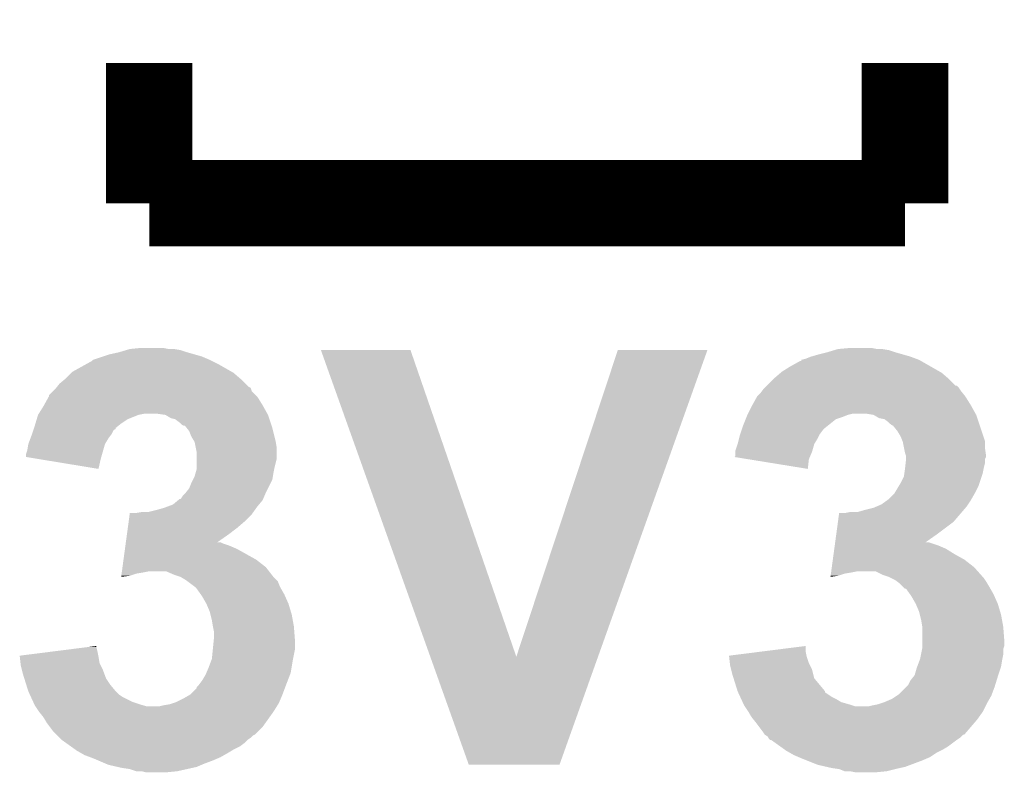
# Model space of a CAD drawing. Extents: x -1.3 to 24.2, y -3.9 to 39.2.
# Tile 6 of 26: x 9.3 to 11.6, y 3.8 to 5.6. Entities that reach past the tile are written whole.
import ezdxf

# ---------------------------------------------------------------- set-up
doc = ezdxf.new("R2010")
doc.units = 0
doc.layers.add('SOLIDSWITCH_10_CLICK_V101_GTO', color=14, linetype='CONTINUOUS')

msp = doc.modelspace()

# ---------------------------------------------------------------- linework, layer by layer
at = {"layer": 'SOLIDSWITCH_10_CLICK_V101_GTO', "const_width": 0.2032}
for points in [[(9.6012, 5.1816), (9.6012, 5.5118)], [(11.3792, 5.1816), (11.3792, 5.5118)], [(9.6012, 5.1816), (11.3792, 5.1816)]]:
    msp.add_lwpolyline(points, dxfattribs=at)
at = {"layer": 'SOLIDSWITCH_10_CLICK_V101_GTO'}
for points in [[(9.469124, 4.8133), (9.491982, 4.82092), (9.74344, 4.8133), (9.725662, 4.82092)], [(9.491982, 4.82092), (9.507222, 4.826), (9.725662, 4.82092), (9.707882, 4.826)], [(9.507222, 4.826), (9.530078, 4.83108), (9.707882, 4.826), (9.6901, 4.83108)], [(9.530078, 4.83108), (9.547006, 4.836158), (9.6901, 4.83108), (9.674862, 4.836158)], [(9.547006, 4.836158), (9.555482, 4.8387), (9.674862, 4.836158), (9.659622, 4.8387)], [(9.555482, 4.8387), (9.580878, 4.84124), (9.646922, 4.8387), (9.634218, 4.84124)], [(10.005094, 4.836142), (10.005088, 4.836156), (10.215884, 4.836142), (10.005088, 4.836156)], [(10.262406, 4.114868), (10.005094, 4.836142), (10.464822, 4.114868), (10.215884, 4.836142)], [(10.464822, 4.114868), (10.703568, 4.83613), (10.65703, 4.114868), (10.91437, 4.83613)], [(10.703568, 4.83613), (10.703578, 4.83616), (10.91437, 4.83613), (10.703578, 4.83616)], [(11.145522, 4.815842), (11.158214, 4.82092), (11.405444, 4.815842), (11.3919, 4.82092)], [(11.158214, 4.82092), (11.15822, 4.820922), (11.3919, 4.82092), (11.391894, 4.820922)], [(11.15822, 4.820922), (11.176, 4.826), (11.391894, 4.820922), (11.37412, 4.826)], [(11.176, 4.826), (11.196318, 4.83108), (11.37412, 4.826), (11.35634, 4.83108)], [(11.196318, 4.83108), (11.213246, 4.836158), (11.35634, 4.83108), (11.341102, 4.836158)], [(11.213246, 4.836158), (11.221722, 4.8387), (11.341102, 4.836158), (11.325862, 4.8387)], [(11.221722, 4.8387), (11.249658, 4.84124), (11.313162, 4.8387), (11.300458, 4.84124)], [(9.420862, 4.785362), (9.452858, 4.80314), (9.79487, 4.785362), (9.763758, 4.80314)], [(9.452858, 4.80314), (9.466578, 4.810762), (9.763758, 4.80314), (9.748516, 4.810762)], [(9.466578, 4.810762), (9.469124, 4.8133), (9.748516, 4.810762), (9.74344, 4.8133)], [(11.089642, 4.78536), (11.10996, 4.798058), (11.461114, 4.78536), (11.438894, 4.798058)], [(11.10996, 4.798058), (11.132826, 4.81076), (11.438894, 4.798058), (11.416668, 4.81076)], [(11.132826, 4.81076), (11.13536, 4.810784), (11.416668, 4.81076), (11.416626, 4.810784)], [(11.13536, 4.810784), (11.135378, 4.8133), (11.416626, 4.810784), (11.412222, 4.8133)], [(11.135378, 4.8133), (11.13538, 4.813304), (11.412222, 4.8133), (11.412212, 4.813304)], [(11.13538, 4.813304), (11.145522, 4.815842), (11.412212, 4.813304), (11.405444, 4.815842)], [(9.405618, 4.770118), (9.41832, 4.78282), (9.814142, 4.770118), (9.799318, 4.78282)], [(9.41832, 4.78282), (9.420862, 4.785362), (9.799318, 4.78282), (9.79487, 4.785362)], [(11.07186, 4.77012), (11.086678, 4.78282), (11.48038, 4.77012), (11.465558, 4.78282)], [(11.086678, 4.78282), (11.089642, 4.78536), (11.465558, 4.78282), (11.461114, 4.78536)], [(9.382246, 4.747252), (9.384282, 4.749798), (9.839958, 4.747252), (9.834884, 4.749798)], [(9.384282, 4.749798), (9.390382, 4.757422), (9.834884, 4.749798), (9.82726, 4.757422)], [(9.390382, 4.757422), (9.402574, 4.767582), (9.82726, 4.757422), (9.8171, 4.767582)], [(9.402574, 4.767582), (9.405618, 4.770118), (9.8171, 4.767582), (9.814142, 4.770118)], [(11.049, 4.74726), (11.054074, 4.752334), (11.5062, 4.74726), (11.501126, 4.752334)], [(11.054074, 4.752334), (11.05408, 4.75234), (11.501126, 4.752334), (11.498584, 4.75234)], [(11.05408, 4.75234), (11.069322, 4.767582), (11.498584, 4.75234), (11.48334, 4.767582)], [(11.069322, 4.767582), (11.07186, 4.77012), (11.48334, 4.767582), (11.48038, 4.77012)], [(9.353688, 4.70662), (9.364974, 4.726938), (9.867898, 4.70662), (9.8552, 4.726938)], [(9.364974, 4.726938), (9.36498, 4.726946), (9.8552, 4.726938), (9.855194, 4.726946)], [(9.36498, 4.726946), (9.364986, 4.729486), (9.855194, 4.726946), (9.852654, 4.729486)], [(9.364986, 4.729486), (9.37514, 4.73964), (9.852654, 4.729486), (9.842504, 4.73964)], [(9.37514, 4.73964), (9.380222, 4.744722), (9.842504, 4.73964), (9.840806, 4.744722)], [(9.380222, 4.744722), (9.382246, 4.747252), (9.840806, 4.744722), (9.839958, 4.747252)], [(11.01993, 4.70662), (11.031222, 4.726938), (11.534138, 4.70662), (11.52144, 4.726938)], [(11.031222, 4.726938), (11.03884, 4.734562), (11.52144, 4.726938), (11.515342, 4.734562)], [(11.03884, 4.734562), (11.04265, 4.73964), (11.515342, 4.734562), (11.51128, 4.73964)], [(11.04265, 4.73964), (11.046462, 4.74472), (11.51128, 4.73964), (11.507894, 4.74472)], [(11.046462, 4.74472), (11.049, 4.74726), (11.507894, 4.74472), (11.5062, 4.74726)], [(9.341166, 4.6863), (9.352278, 4.70408), (9.879188, 4.6863), (9.86931, 4.70408)], [(9.352278, 4.70408), (9.353688, 4.70662), (9.86931, 4.70408), (9.867898, 4.70662)], [(11.00963, 4.6863), (11.01852, 4.70408), (11.545428, 4.6863), (11.53555, 4.70408)], [(11.01852, 4.70408), (11.01993, 4.70662), (11.53555, 4.70408), (11.534138, 4.70662)], [(9.336532, 4.673598), (9.33958, 4.683758), (9.550398, 4.673598), (9.575798, 4.683758)], [(9.33958, 4.683758), (9.339582, 4.683762), (9.575798, 4.683758), (9.575816, 4.683762)], [(9.339582, 4.683762), (9.341166, 4.6863), (9.575816, 4.683762), (9.588498, 4.6863)], [(9.6393, 4.68376), (9.621518, 4.6863), (9.8806, 4.68376), (9.879188, 4.6863)], [(9.639304, 4.683758), (9.6393, 4.68376), (9.8806, 4.683758), (9.8806, 4.68376)], [(9.651998, 4.67614), (9.639304, 4.683758), (9.88314, 4.67614), (9.8806, 4.683758)], [(11.006328, 4.67868), (11.008358, 4.683758), (11.231882, 4.67868), (11.244578, 4.683758)], [(11.008358, 4.683758), (11.00836, 4.68376), (11.244578, 4.683758), (11.244584, 4.68376)], [(11.00836, 4.68376), (11.00963, 4.6863), (11.244584, 4.68376), (11.254738, 4.6863)], [(11.30554, 4.68376), (11.290298, 4.6863), (11.54684, 4.68376), (11.545428, 4.6863)], [(11.305544, 4.683758), (11.30554, 4.68376), (11.54684, 4.683758), (11.54684, 4.68376)], [(11.318238, 4.67614), (11.305544, 4.683758), (11.54938, 4.67614), (11.54684, 4.683758)], [(9.330264, 4.653274), (9.33196, 4.65836), (9.52246, 4.653274), (9.528812, 4.65836)], [(9.33196, 4.65836), (9.333484, 4.66344), (9.528812, 4.65836), (9.53516, 4.66344)], [(9.333484, 4.66344), (9.336532, 4.673598), (9.53516, 4.66344), (9.550398, 4.673598)], [(9.66216, 4.673602), (9.651998, 4.67614), (9.883986, 4.673602), (9.88314, 4.67614)], [(9.672318, 4.66598), (9.66216, 4.673602), (9.886526, 4.66598), (9.883986, 4.673602)], [(9.677402, 4.660902), (9.672318, 4.66598), (9.888218, 4.660902), (9.886526, 4.66598)], [(9.682476, 4.658362), (9.677402, 4.660902), (9.889066, 4.658362), (9.888218, 4.660902)], [(9.685014, 4.65836), (9.682476, 4.658362), (9.889066, 4.65836), (9.889066, 4.658362)], [(9.68908, 4.65328), (9.685014, 4.65836), (9.890758, 4.65328), (9.889066, 4.65836)], [(10.996506, 4.65328), (10.9982, 4.65836), (11.19124, 4.65328), (11.19759, 4.65836)], [(10.9982, 4.65836), (11.004294, 4.673598), (11.19759, 4.65836), (11.216638, 4.673598)], [(11.004294, 4.673598), (11.006328, 4.67868), (11.216638, 4.673598), (11.231882, 4.67868)], [(11.33094, 4.673602), (11.318238, 4.67614), (11.550226, 4.673602), (11.54938, 4.67614)], [(11.341098, 4.66598), (11.33094, 4.673602), (11.552766, 4.66598), (11.550226, 4.673602)], [(11.346182, 4.660902), (11.341098, 4.66598), (11.55446, 4.660902), (11.552766, 4.66598)], [(11.351256, 4.658362), (11.346182, 4.660902), (11.555306, 4.658362), (11.55446, 4.660902)], [(11.36142, 4.64566), (11.351256, 4.658362), (11.55954, 4.64566), (11.555306, 4.658362)], [(9.321482, 4.627878), (9.32434, 4.6355), (9.504678, 4.627878), (9.510392, 4.6355)], [(9.32434, 4.6355), (9.325186, 4.638042), (9.510392, 4.6355), (9.512298, 4.638042)], [(9.325186, 4.638042), (9.32857, 4.648194), (9.512298, 4.638042), (9.51738, 4.648194)], [(9.32857, 4.648194), (9.329418, 4.650734), (9.51738, 4.648194), (9.522444, 4.650734)], [(9.329418, 4.650734), (9.330264, 4.653274), (9.522444, 4.650734), (9.52246, 4.653274)], [(9.695178, 4.645658), (9.68908, 4.65328), (9.892666, 4.645658), (9.890758, 4.65328)], [(9.70026, 4.632956), (9.695178, 4.645658), (9.895842, 4.632956), (9.892666, 4.645658)], [(9.706358, 4.6228), (9.70026, 4.632956), (9.89838, 4.6228), (9.895842, 4.632956)], [(10.988674, 4.627882), (10.99058, 4.635498), (11.17346, 4.627882), (11.177268, 4.635498)], [(10.99058, 4.635498), (10.991426, 4.638038), (11.177268, 4.635498), (11.17854, 4.638038)], [(10.991426, 4.638038), (10.994812, 4.648198), (11.17854, 4.638038), (11.18616, 4.648198)], [(10.994812, 4.648198), (10.996506, 4.65328), (11.18616, 4.648198), (11.19124, 4.65328)], [(11.36904, 4.632962), (11.36142, 4.64566), (11.563772, 4.632962), (11.55954, 4.64566)], [(11.373106, 4.622796), (11.36904, 4.632962), (11.56716, 4.622796), (11.563772, 4.632962)], [(9.31418, 4.59994), (9.316722, 4.615182), (9.492704, 4.59994), (9.497058, 4.615182)], [(9.316722, 4.615182), (9.321482, 4.627878), (9.497058, 4.615182), (9.504678, 4.627878)], [(9.70788, 4.620262), (9.706358, 4.6228), (9.898804, 4.620262), (9.89838, 4.6228)], [(9.710422, 4.607558), (9.70788, 4.620262), (9.90092, 4.607558), (9.898804, 4.620262)], [(10.980422, 4.599942), (10.985498, 4.61518), (11.161486, 4.599942), (11.165836, 4.61518)], [(10.985498, 4.615182), (10.988674, 4.627882), (11.165838, 4.615182), (11.17346, 4.627882)], [(10.985498, 4.61518), (10.985498, 4.615182), (11.165836, 4.61518), (11.165838, 4.615182)], [(11.374118, 4.620262), (11.373106, 4.622796), (11.56716, 4.620262), (11.56716, 4.622796)], [(11.37666, 4.60756), (11.374118, 4.620262), (11.56716, 4.60756), (11.56716, 4.620262)], [(9.31164, 4.58472), (9.311642, 4.592322), (9.488356, 4.58472), (9.490526, 4.592322)], [(9.311642, 4.592322), (9.31418, 4.59994), (9.490526, 4.592322), (9.492704, 4.59994)], [(9.71296, 4.594862), (9.710422, 4.607558), (9.90092, 4.594862), (9.90092, 4.607558)], [(9.71296, 4.579618), (9.71296, 4.594862), (9.90092, 4.579618), (9.90092, 4.594862)], [(10.977912, 4.584736), (10.98042, 4.587244), (11.155334, 4.584736), (11.156408, 4.587244)], [(10.98042, 4.597398), (10.980422, 4.599942), (11.16076, 4.597398), (11.161486, 4.599942)], [(10.98042, 4.587244), (10.98042, 4.597398), (11.156408, 4.587244), (11.16076, 4.597398)], [(11.3792, 4.594862), (11.37666, 4.60756), (11.568974, 4.594862), (11.56716, 4.60756)], [(11.380894, 4.589778), (11.3792, 4.594862), (11.5697, 4.589778), (11.568974, 4.594862)], [(11.381738, 4.587242), (11.380894, 4.589778), (11.569698, 4.587242), (11.5697, 4.589778)], [(11.38174, 4.584696), (11.381738, 4.587242), (11.569698, 4.584696), (11.569698, 4.587242)], [(9.342668, 4.579622), (9.31164, 4.58472), (9.4869, 4.579622), (9.488356, 4.58472)], [(9.481796, 4.556762), (9.342668, 4.579622), (9.481796, 4.556762), (9.4869, 4.579622)], [(9.71296, 4.5593), (9.71296, 4.579618), (9.89584, 4.5593), (9.90092, 4.579618)], [(11.009518, 4.579616), (10.977912, 4.584736), (11.15314, 4.579616), (11.155334, 4.584736)], [(11.150574, 4.556764), (11.009518, 4.579616), (11.150574, 4.556764), (11.15314, 4.579616)], [(11.379482, 4.5593), (11.38061, 4.569458), (11.56462, 4.5593), (11.56716, 4.569458)], [(11.38061, 4.569458), (11.381738, 4.579616), (11.56716, 4.569458), (11.56716, 4.579616)], [(11.381738, 4.579616), (11.38174, 4.579622), (11.56716, 4.579616), (11.567162, 4.579622)], [(11.38174, 4.579622), (11.38174, 4.584696), (11.567162, 4.579622), (11.569698, 4.584696)], [(9.707882, 4.538982), (9.710056, 4.5466), (9.892028, 4.538982), (9.8933, 4.5466)], [(9.710056, 4.5466), (9.71296, 4.556762), (9.8933, 4.5466), (9.895332, 4.556762)], [(9.71296, 4.556762), (9.71296, 4.5593), (9.895332, 4.556762), (9.89584, 4.5593)], [(11.37666, 4.538984), (11.377748, 4.5466), (11.559538, 4.538984), (11.562078, 4.5466)], [(11.377748, 4.5466), (11.3792, 4.55676), (11.562078, 4.5466), (11.56411, 4.55676)], [(11.3792, 4.55676), (11.379482, 4.5593), (11.56411, 4.55676), (11.56462, 4.5593)], [(9.69518, 4.511042), (9.70026, 4.52374), (9.8806, 4.511042), (9.886948, 4.52374)], [(9.70026, 4.52374), (9.704068, 4.531358), (9.886948, 4.52374), (9.890758, 4.531358)], [(9.704068, 4.531358), (9.707882, 4.538982), (9.890758, 4.531358), (9.892028, 4.538982)], [(11.364468, 4.51612), (11.36904, 4.52374), (11.55192, 4.51612), (11.554458, 4.52374)], [(11.36904, 4.52374), (11.37666, 4.538984), (11.554458, 4.52374), (11.559538, 4.538984)], [(9.679942, 4.493262), (9.685022, 4.498342), (9.872252, 4.493262), (9.87443, 4.498342)], [(9.685022, 4.498342), (9.687052, 4.50088), (9.87443, 4.498342), (9.87552, 4.50088)], [(9.687052, 4.50088), (9.69518, 4.511042), (9.87552, 4.50088), (9.8806, 4.511042)], [(11.341102, 4.485642), (11.353802, 4.498342), (11.535592, 4.485642), (11.542848, 4.498342)], [(11.353802, 4.498342), (11.355324, 4.500882), (11.542848, 4.498342), (11.5443, 4.500882)], [(11.355324, 4.500882), (11.364468, 4.51612), (11.5443, 4.500882), (11.55192, 4.51612)], [(9.64353, 4.46786), (9.657078, 4.472942), (9.8552, 4.46786), (9.859432, 4.472942)], [(9.657078, 4.472942), (9.669276, 4.483102), (9.859432, 4.472942), (9.867898, 4.483102)], [(9.669276, 4.483102), (9.672324, 4.48564), (9.867898, 4.483102), (9.868986, 4.48564)], [(9.672324, 4.48564), (9.674862, 4.485648), (9.868986, 4.48564), (9.868988, 4.485648)], [(9.674862, 4.485648), (9.679942, 4.493262), (9.868988, 4.485648), (9.872252, 4.493262)], [(11.311458, 4.467858), (11.323322, 4.472942), (11.52398, 4.467858), (11.527368, 4.472942)], [(11.323322, 4.472942), (11.337542, 4.4831), (11.527368, 4.472942), (11.53414, 4.4831)], [(11.337542, 4.4831), (11.341102, 4.485642), (11.53414, 4.4831), (11.535592, 4.485642)], [(9.552742, 4.4323), (9.555156, 4.450078), (9.82472, 4.4323), (9.842498, 4.450078)], [(9.555156, 4.450078), (9.555502, 4.45262), (9.842498, 4.450078), (9.844312, 4.45262)], [(9.568182, 4.45262), (9.583422, 4.45516), (9.844312, 4.45262), (9.846128, 4.45516)], [(9.598662, 4.45516), (9.61898, 4.46024), (9.846128, 4.45516), (9.849756, 4.46024)], [(9.61898, 4.46024), (9.63676, 4.46532), (9.849756, 4.46024), (9.853384, 4.46532)], [(9.63676, 4.46532), (9.64353, 4.46786), (9.853384, 4.46532), (9.8552, 4.46786)], [(11.221522, 4.432298), (11.224282, 4.45262), (11.493498, 4.432298), (11.510918, 4.45262)], [(11.236962, 4.45262), (11.249662, 4.45516), (11.510918, 4.45262), (11.513094, 4.45516)], [(11.267444, 4.45516), (11.28522, 4.46024), (11.513094, 4.45516), (11.517448, 4.46024)], [(11.28522, 4.46024), (11.305542, 4.465322), (11.517448, 4.46024), (11.521806, 4.465322)], [(11.305542, 4.465322), (11.311458, 4.467858), (11.521806, 4.465322), (11.52398, 4.467858)], [(9.550674, 4.41706), (9.552742, 4.4323), (9.806942, 4.41706), (9.82472, 4.4323)], [(11.217386, 4.40182), (11.221522, 4.432298), (11.45286, 4.40182), (11.493498, 4.432298)], [(9.546192, 4.38404), (9.548606, 4.40182), (9.761296, 4.38404), (9.78662, 4.40182)], [(9.548606, 4.40182), (9.550674, 4.41706), (9.78662, 4.40182), (9.806942, 4.41706)], [(11.214972, 4.38404), (11.217386, 4.40182), (11.427536, 4.38404), (11.45286, 4.40182)], [(9.545158, 4.37642), (9.545848, 4.3815), (9.789158, 4.37642), (9.773922, 4.3815)], [(9.545848, 4.3815), (9.546192, 4.384038), (9.773922, 4.3815), (9.768844, 4.384038)], [(9.546192, 4.384038), (9.546192, 4.38404), (9.768844, 4.384038), (9.761296, 4.38404)], [(11.213938, 4.37642), (11.214972, 4.384038), (11.457938, 4.37642), (11.435082, 4.384038)], [(11.214972, 4.384038), (11.214972, 4.38404), (11.435082, 4.384038), (11.427536, 4.38404)], [(9.540676, 4.3434), (9.544124, 4.3688), (9.852656, 4.3434), (9.806942, 4.3688)], [(9.544124, 4.3688), (9.545158, 4.37642), (9.806942, 4.3688), (9.789158, 4.37642)], [(11.209456, 4.3434), (11.21118, 4.356102), (11.518896, 4.3434), (11.49604, 4.356102)], [(11.21118, 4.356102), (11.212902, 4.368798), (11.49604, 4.356102), (11.47572, 4.368798)], [(11.212902, 4.368798), (11.213938, 4.37642), (11.47572, 4.368798), (11.457938, 4.37642)], [(9.538262, 4.325618), (9.540676, 4.3434), (9.875522, 4.325618), (9.852656, 4.3434)], [(11.207042, 4.32562), (11.209456, 4.3434), (11.54176, 4.32562), (11.518896, 4.3434)], [(9.535504, 4.3053), (9.536192, 4.310378), (9.555478, 4.3053), (9.570718, 4.310378)], [(9.536192, 4.310378), (9.536538, 4.31292), (9.570718, 4.310378), (9.58596, 4.31292)], [(9.536538, 4.31292), (9.536882, 4.31546), (9.58596, 4.31292), (9.598658, 4.31546)], [(9.536882, 4.31546), (9.538262, 4.325618), (9.883424, 4.31546), (9.875522, 4.325618)], [(9.659622, 4.30784), (9.641836, 4.31546), (9.889352, 4.30784), (9.883424, 4.31546)], [(11.204284, 4.3053), (11.204972, 4.310378), (11.221718, 4.3053), (11.236958, 4.310378)], [(11.204972, 4.310378), (11.205318, 4.31292), (11.236958, 4.310378), (11.2522, 4.31292)], [(11.205318, 4.31292), (11.205662, 4.31546), (11.2522, 4.31292), (11.264898, 4.31546)], [(11.205662, 4.31546), (11.207042, 4.32562), (11.550792, 4.31546), (11.54176, 4.32562)], [(11.32586, 4.30784), (11.310616, 4.31546), (11.557566, 4.30784), (11.550792, 4.31546)], [(9.535164, 4.30279), (9.555478, 4.3053), (9.535164, 4.30279), (9.535504, 4.3053)], [(9.674862, 4.30276), (9.659622, 4.30784), (9.893302, 4.30276), (9.889352, 4.30784)], [(9.687558, 4.295142), (9.674862, 4.30276), (9.900916, 4.295142), (9.893302, 4.30276)], [(9.690954, 4.292596), (9.687558, 4.295142), (9.90346, 4.292596), (9.900916, 4.295142)], [(9.707878, 4.2799), (9.690954, 4.292596), (9.90854, 4.2799), (9.90346, 4.292596)], [(11.203944, 4.30279), (11.221718, 4.3053), (11.203944, 4.30279), (11.204284, 4.3053)], [(11.341098, 4.30276), (11.32586, 4.30784), (11.56208, 4.30276), (11.557566, 4.30784)], [(11.346178, 4.30022), (11.341098, 4.30276), (11.56462, 4.30022), (11.56208, 4.30276)], [(11.356338, 4.29514), (11.346178, 4.30022), (11.568008, 4.29514), (11.56462, 4.30022)], [(11.359722, 4.292602), (11.356338, 4.29514), (11.5697, 4.292602), (11.568008, 4.29514)], [(11.366498, 4.28752), (11.359722, 4.292602), (11.57275, 4.28752), (11.5697, 4.292602)], [(11.37412, 4.2799), (11.366498, 4.28752), (11.57732, 4.2799), (11.57275, 4.28752)], [(9.707882, 4.279898), (9.707878, 4.2799), (9.90854, 4.279898), (9.90854, 4.2799)], [(9.712958, 4.274822), (9.707882, 4.279898), (9.911442, 4.274822), (9.90854, 4.279898)], [(9.722034, 4.262118), (9.712958, 4.274822), (9.9187, 4.262118), (9.911442, 4.274822)], [(11.379194, 4.274826), (11.37412, 4.2799), (11.58022, 4.274826), (11.57732, 4.2799)], [(11.38173, 4.27482), (11.379194, 4.274826), (11.580224, 4.27482), (11.58022, 4.274826)], [(11.390812, 4.262118), (11.38173, 4.27482), (11.58748, 4.262118), (11.580224, 4.27482)], [(9.72566, 4.257042), (9.722034, 4.262118), (9.920958, 4.257042), (9.9187, 4.262118)], [(9.73582, 4.239262), (9.72566, 4.257042), (9.928862, 4.239262), (9.920958, 4.257042)], [(9.735822, 4.23926), (9.73582, 4.239262), (9.928862, 4.23926), (9.928862, 4.239262)], [(9.743438, 4.221482), (9.735822, 4.23926), (9.934196, 4.221482), (9.928862, 4.23926)], [(11.39444, 4.257042), (11.390812, 4.262118), (11.589738, 4.257042), (11.58748, 4.262118)], [(11.4046, 4.239262), (11.39444, 4.257042), (11.597642, 4.239262), (11.589738, 4.257042)], [(11.404602, 4.23926), (11.4046, 4.239262), (11.597642, 4.23926), (11.597642, 4.239262)], [(11.412218, 4.221482), (11.404602, 4.23926), (11.602976, 4.221482), (11.597642, 4.23926)], [(9.745346, 4.21386), (9.743438, 4.221482), (9.93648, 4.21386), (9.934196, 4.221482)], [(11.414126, 4.21386), (11.412218, 4.221482), (11.60526, 4.21386), (11.602976, 4.221482)], [(9.74852, 4.20116), (9.745346, 4.21386), (9.93879, 4.20116), (9.93648, 4.21386)], [(9.75106, 4.18592), (9.74852, 4.20116), (9.94156, 4.18592), (9.93879, 4.20116)], [(11.4173, 4.20116), (11.414126, 4.21386), (11.60757, 4.20116), (11.60526, 4.21386)], [(11.41984, 4.185922), (11.4173, 4.20116), (11.61034, 4.185922), (11.60757, 4.20116)], [(9.7536, 4.173222), (9.75106, 4.18592), (9.942538, 4.173222), (9.94156, 4.18592)], [(9.7536, 4.160518), (9.7536, 4.173222), (9.943516, 4.160518), (9.942538, 4.173222)], [(11.41984, 4.18592), (11.41984, 4.185922), (11.61034, 4.18592), (11.61034, 4.185922)], [(11.41984, 4.152902), (11.41984, 4.18592), (11.61288, 4.152902), (11.61034, 4.18592)], [(9.750804, 4.132578), (9.752838, 4.152902), (9.9441, 4.132578), (9.9441, 4.152902)], [(9.752838, 4.152902), (9.7536, 4.160518), (9.9441, 4.152902), (9.943516, 4.160518)], [(11.41984, 4.140198), (11.41984, 4.152902), (11.612878, 4.140198), (11.61288, 4.152902)], [(9.29642, 4.117338), (9.376662, 4.1275), (9.481314, 4.117338), (9.47928, 4.1275)], [(9.376662, 4.1275), (9.456872, 4.137658), (9.47928, 4.1275), (9.47674, 4.137658)], [(9.456872, 4.137658), (9.47674, 4.140174), (9.47674, 4.137658), (9.47674, 4.140174)], [(9.74852, 4.109722), (9.750804, 4.132578), (9.939528, 4.109722), (9.9441, 4.132578)], [(10.9652, 4.117338), (11.045426, 4.127498), (11.147554, 4.117338), (11.14552, 4.127498)], [(11.045426, 4.127498), (11.14552, 4.140174), (11.14552, 4.127498), (11.14552, 4.140174)], [(11.41679, 4.119878), (11.41933, 4.132576), (11.61034, 4.119878), (11.61034, 4.132576)], [(11.41933, 4.132576), (11.41984, 4.135122), (11.61034, 4.132576), (11.611186, 4.135122)], [(11.41984, 4.135122), (11.41984, 4.140198), (11.611186, 4.135122), (11.612878, 4.140198)], [(9.2967, 4.1148), (9.29642, 4.117338), (9.48182, 4.1148), (9.481314, 4.117338)], [(9.298382, 4.099558), (9.2967, 4.1148), (9.484362, 4.099558), (9.48182, 4.1148)], [(9.7409, 4.0894), (9.747566, 4.10718), (9.936054, 4.0894), (9.93902, 4.10718)], [(9.747566, 4.10718), (9.74852, 4.109722), (9.93902, 4.10718), (9.939528, 4.109722)], [(10.353036, 3.860818), (10.262406, 4.114868), (10.566388, 3.860818), (10.65703, 4.114868)], [(10.96548, 4.1148), (10.9652, 4.117338), (11.148062, 4.1148), (11.147554, 4.117338)], [(10.967162, 4.09956), (10.96548, 4.1148), (11.15314, 4.09956), (11.148062, 4.1148)], [(11.40809, 4.091938), (11.413806, 4.10718), (11.605258, 4.091938), (11.6078, 4.10718)], [(11.413806, 4.10718), (11.41476, 4.109722), (11.6078, 4.10718), (11.608308, 4.109722)], [(11.41476, 4.109722), (11.41679, 4.119878), (11.608308, 4.109722), (11.61034, 4.119878)], [(9.29894, 4.094482), (9.298382, 4.099558), (9.4869, 4.094482), (9.484362, 4.099558)], [(9.301482, 4.08432), (9.29894, 4.094482), (9.49198, 4.08432), (9.4869, 4.094482)], [(9.30402, 4.07416), (9.301482, 4.08432), (9.495792, 4.07416), (9.49198, 4.08432)], [(9.735454, 4.076698), (9.7409, 4.0894), (9.933938, 4.076698), (9.936054, 4.0894)], [(10.96772, 4.094482), (10.967162, 4.09956), (11.15568, 4.094482), (11.15314, 4.09956)], [(10.970262, 4.084318), (10.96772, 4.094482), (11.160762, 4.084318), (11.15568, 4.094482)], [(10.9728, 4.07416), (10.970262, 4.084318), (11.163302, 4.07416), (11.160762, 4.084318)], [(11.403512, 4.0767), (11.40714, 4.0894), (11.60018, 4.0767), (11.604412, 4.0894)], [(11.40714, 4.0894), (11.40809, 4.091938), (11.604412, 4.0894), (11.605258, 4.091938)], [(9.307196, 4.063998), (9.30402, 4.07416), (9.499602, 4.063998), (9.495792, 4.07416)], [(9.311958, 4.04876), (9.307196, 4.063998), (9.50976, 4.04876), (9.499602, 4.063998)], [(9.71804, 4.048762), (9.725662, 4.058922), (9.923194, 4.048762), (9.9271, 4.058922)], [(9.725662, 4.058922), (9.73328, 4.071622), (9.9271, 4.058922), (9.931984, 4.071622)], [(9.73328, 4.071622), (9.735454, 4.076698), (9.931984, 4.071622), (9.933938, 4.076698)], [(10.975976, 4.063998), (10.9728, 4.07416), (11.165842, 4.063998), (11.163302, 4.07416)], [(10.985498, 4.033522), (10.975976, 4.063998), (11.191236, 4.033522), (11.165842, 4.063998)], [(11.386822, 4.048764), (11.3919, 4.058918), (11.591584, 4.048764), (11.594708, 4.058918)], [(11.3919, 4.058918), (11.402062, 4.07162), (11.594708, 4.058918), (11.598616, 4.07162)], [(11.402062, 4.07162), (11.403512, 4.0767), (11.598616, 4.07162), (11.60018, 4.0767)], [(9.316718, 4.033522), (9.311958, 4.04876), (9.522458, 4.033522), (9.50976, 4.04876)], [(9.320236, 4.0259), (9.316718, 4.033522), (9.53008, 4.0259), (9.522458, 4.033522)], [(9.697718, 4.025902), (9.71296, 4.041144), (9.914572, 4.025902), (9.920288, 4.041144)], [(9.71296, 4.041144), (9.712964, 4.04368), (9.920288, 4.041144), (9.92124, 4.04368)], [(9.712964, 4.04368), (9.712966, 4.043686), (9.92124, 4.04368), (9.921242, 4.043686)], [(9.712966, 4.043686), (9.71804, 4.048762), (9.921242, 4.043686), (9.923194, 4.048762)], [(10.985502, 4.033516), (10.985498, 4.033522), (11.19124, 4.033516), (11.191236, 4.033522)], [(10.986674, 4.030978), (10.985502, 4.033516), (11.191248, 4.030978), (11.19124, 4.033516)], [(10.991362, 4.02082), (10.986674, 4.030978), (11.206482, 4.02082), (11.191248, 4.030978)], [(11.363962, 4.025902), (11.381738, 4.04368), (11.583354, 4.025902), (11.590022, 4.04368)], [(11.381738, 4.04368), (11.386822, 4.048764), (11.590022, 4.04368), (11.591584, 4.048764)], [(9.322582, 4.02082), (9.320236, 4.0259), (9.537702, 4.02082), (9.53008, 4.0259)], [(9.328444, 4.00812), (9.322582, 4.02082), (9.563102, 4.00812), (9.537702, 4.02082)], [(9.330788, 4.00304), (9.328444, 4.00812), (9.57834, 4.00304), (9.563102, 4.00812)], [(9.657076, 4.00558), (9.6647, 4.00812), (9.905998, 4.00558), (9.907086, 4.00812)], [(9.6647, 4.00812), (9.679938, 4.01574), (9.907086, 4.00812), (9.910352, 4.01574)], [(9.679938, 4.01574), (9.69327, 4.02336), (9.910352, 4.01574), (9.91362, 4.02336)], [(9.69327, 4.02336), (9.697718, 4.025902), (9.91362, 4.02336), (9.914572, 4.025902)], [(10.993706, 4.01574), (10.991362, 4.02082), (11.216638, 4.01574), (11.206482, 4.02082)], [(10.997224, 4.008118), (10.993706, 4.01574), (11.229338, 4.008118), (11.216638, 4.01574)], [(10.999568, 4.00304), (10.997224, 4.008118), (11.24712, 4.00304), (11.229338, 4.008118)], [(11.323314, 4.00558), (11.330938, 4.00812), (11.57224, 4.00558), (11.57369, 4.00812)], [(11.330938, 4.00812), (11.348722, 4.015742), (11.57369, 4.00812), (11.578046, 4.015742)], [(11.348722, 4.015742), (11.360146, 4.023358), (11.578046, 4.015742), (11.5824, 4.023358)], [(11.360146, 4.023358), (11.363962, 4.025902), (11.5824, 4.023358), (11.583354, 4.025902)], [(9.33196, 4.000498), (9.330788, 4.00304), (9.58724, 4.000498), (9.57834, 4.00304)], [(9.333654, 3.99796), (9.33196, 4.000498), (9.596122, 3.99796), (9.58724, 4.000498)], [(9.34212, 3.985262), (9.333654, 3.99796), (9.8933, 3.985262), (9.901234, 3.99796)], [(9.34212, 3.98526), (9.34212, 3.985262), (9.893298, 3.98526), (9.8933, 3.985262)], [(9.35228, 3.97256), (9.34212, 3.98526), (9.884226, 3.97256), (9.893298, 3.98526)], [(9.624062, 3.99796), (9.63422, 4.0005), (9.901234, 3.99796), (9.902822, 4.0005)], [(9.63422, 4.0005), (9.649462, 4.003042), (9.902822, 4.0005), (9.90441, 4.003042)], [(9.649462, 4.003042), (9.657076, 4.00558), (9.90441, 4.003042), (9.905998, 4.00558)], [(11.00074, 4.000498), (10.999568, 4.00304), (11.25475, 4.000498), (11.24712, 4.00304)], [(11.002434, 3.99796), (11.00074, 4.000498), (11.262364, 3.99796), (11.25475, 4.000498)], [(11.010902, 3.985262), (11.002434, 3.99796), (11.562078, 3.985262), (11.568428, 3.99796)], [(11.010902, 3.98526), (11.010902, 3.985262), (11.562076, 3.98526), (11.562078, 3.985262)], [(11.018518, 3.972562), (11.010902, 3.98526), (11.553008, 3.972562), (11.562076, 3.98526)], [(11.292842, 3.99796), (11.303, 4.0005), (11.568428, 3.99796), (11.569698, 4.0005)], [(11.303, 4.0005), (11.3157, 4.003042), (11.569698, 4.0005), (11.57097, 4.003042)], [(11.3157, 4.003042), (11.323314, 4.00558), (11.57097, 4.003042), (11.57224, 4.00558)], [(9.359898, 3.959862), (9.35228, 3.97256), (9.875156, 3.959862), (9.884226, 3.97256)], [(11.022584, 3.96748), (11.018518, 3.972562), (11.54938, 3.96748), (11.553008, 3.972562)], [(11.02868, 3.95986), (11.022584, 3.96748), (11.542846, 3.95986), (11.54938, 3.96748)], [(9.367524, 3.949698), (9.359898, 3.959862), (9.867898, 3.949698), (9.875156, 3.959862)], [(9.37514, 3.939542), (9.367524, 3.949698), (9.85774, 3.939542), (9.867898, 3.949698)], [(9.382764, 3.931918), (9.37514, 3.939542), (9.850116, 3.931918), (9.85774, 3.939542)], [(11.04392, 3.93954), (11.02868, 3.95986), (11.525426, 3.93954), (11.542846, 3.95986)], [(11.048998, 3.931922), (11.04392, 3.93954), (11.518894, 3.931922), (11.525426, 3.93954)], [(9.385304, 3.929378), (9.382764, 3.931918), (9.845042, 3.929378), (9.850116, 3.931918)], [(9.390382, 3.9243), (9.385304, 3.929378), (9.83996, 3.9243), (9.845042, 3.929378)], [(9.395458, 3.919222), (9.390382, 3.9243), (9.832342, 3.919222), (9.83996, 3.9243)], [(9.395464, 3.919218), (9.395458, 3.919222), (9.832338, 3.919218), (9.832342, 3.919222)], [(9.406128, 3.9116), (9.395464, 3.919218), (9.824718, 3.9116), (9.832338, 3.919218)], [(11.049002, 3.93192), (11.048998, 3.931922), (11.518894, 3.93192), (11.518894, 3.931922)], [(11.04901, 3.931914), (11.049002, 3.93192), (11.516354, 3.931914), (11.518894, 3.93192)], [(11.056616, 3.926838), (11.04901, 3.931914), (11.511278, 3.926838), (11.516354, 3.931914)], [(11.057888, 3.9243), (11.056616, 3.926838), (11.50874, 3.9243), (11.511278, 3.926838)], [(11.059158, 3.921764), (11.057888, 3.9243), (11.504936, 3.921764), (11.50874, 3.9243)], [(11.061694, 3.919226), (11.059158, 3.921764), (11.501128, 3.919226), (11.504936, 3.921764)], [(11.064238, 3.91922), (11.061694, 3.919226), (11.50112, 3.91922), (11.501128, 3.919226)], [(11.085578, 3.903978), (11.064238, 3.91922), (11.480798, 3.903978), (11.50112, 3.91922)], [(9.416796, 3.90398), (9.406128, 3.9116), (9.814558, 3.90398), (9.824718, 3.9116)], [(9.427464, 3.89636), (9.416796, 3.90398), (9.799322, 3.89636), (9.814558, 3.90398)], [(9.431018, 3.89382), (9.427464, 3.89636), (9.795088, 3.89382), (9.799322, 3.89636)], [(9.439908, 3.88874), (9.431018, 3.89382), (9.78662, 3.88874), (9.795088, 3.89382)], [(11.096242, 3.89636), (11.085578, 3.903978), (11.4681, 3.89636), (11.480798, 3.903978)], [(11.099798, 3.89382), (11.096242, 3.89636), (11.46302, 3.89382), (11.4681, 3.89636)], [(11.108692, 3.888738), (11.099798, 3.89382), (11.452858, 3.888738), (11.46302, 3.89382)], [(9.448798, 3.88366), (9.439908, 3.88874), (9.77773, 3.88366), (9.78662, 3.88874)], [(9.462346, 3.87858), (9.448798, 3.88366), (9.76884, 3.87858), (9.77773, 3.88366)], [(9.46912, 3.87604), (9.462346, 3.87858), (9.762912, 3.87604), (9.76884, 3.87858)], [(9.480976, 3.87096), (9.46912, 3.87604), (9.75106, 3.87096), (9.762912, 3.87604)], [(9.498756, 3.86334), (9.480976, 3.87096), (9.73074, 3.86334), (9.75106, 3.87096)], [(11.117578, 3.88366), (11.108692, 3.888738), (11.44524, 3.88366), (11.452858, 3.888738)], [(11.129434, 3.87858), (11.117578, 3.88366), (11.437622, 3.87858), (11.44524, 3.88366)], [(11.13536, 3.87604), (11.129434, 3.87858), (11.431694, 3.87604), (11.437622, 3.87858)], [(11.148062, 3.87096), (11.13536, 3.87604), (11.41984, 3.87096), (11.431694, 3.87604)], [(11.173458, 3.860802), (11.148062, 3.87096), (11.39275, 3.860802), (11.41984, 3.87096)], [(9.504678, 3.860802), (9.498756, 3.86334), (9.724816, 3.860802), (9.73074, 3.86334)], [(9.526698, 3.85572), (9.504678, 3.860802), (9.712958, 3.85572), (9.724816, 3.860802)], [(9.537702, 3.85318), (9.526698, 3.85572), (9.701528, 3.85318), (9.712958, 3.85572)], [(9.555478, 3.85064), (9.537702, 3.85318), (9.690098, 3.85064), (9.701528, 3.85318)], [(9.570718, 3.845562), (9.555478, 3.85064), (9.667246, 3.845562), (9.690098, 3.85064)], [(9.583418, 3.84556), (9.570718, 3.845562), (9.667238, 3.84556), (9.667246, 3.845562)], [(9.593578, 3.84302), (9.583418, 3.84556), (9.641842, 3.84302), (9.667238, 3.84556)], [(10.566382, 3.8608), (10.353036, 3.860818), (10.566382, 3.8608), (10.566388, 3.860818)], [(11.195478, 3.85572), (11.173458, 3.860802), (11.379198, 3.85572), (11.39275, 3.860802)], [(11.206482, 3.85318), (11.195478, 3.85572), (11.367768, 3.85318), (11.379198, 3.85572)], [(11.224256, 3.85064), (11.206482, 3.85318), (11.35634, 3.85064), (11.367768, 3.85318)], [(11.236956, 3.845562), (11.224256, 3.85064), (11.336026, 3.845562), (11.35634, 3.85064)], [(11.249658, 3.84556), (11.236956, 3.845562), (11.336018, 3.84556), (11.336026, 3.845562)], [(11.262358, 3.84302), (11.249658, 3.84556), (11.310622, 3.84302), (11.336018, 3.84556)]]:
    msp.add_solid(points, dxfattribs=at)

doc.saveas('drawing.dxf')
